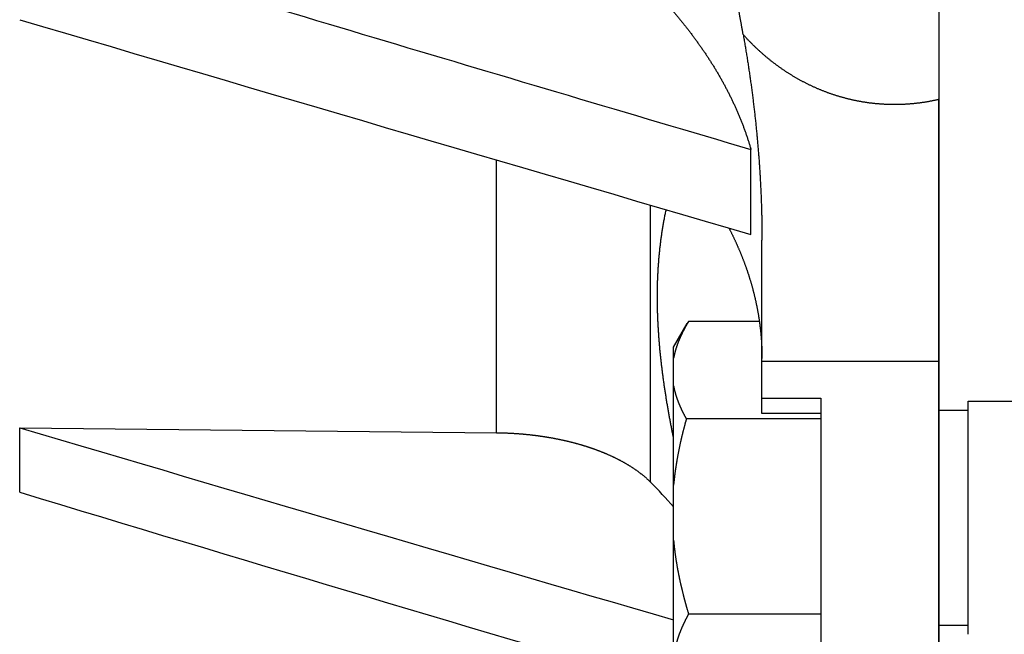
# Model space of a CAD drawing. Header units: millimetres. Extents: x -47 to 473, y 5 to 278.
# Tile 4 of 13: x 326 to 393, y 64 to 106. Entities that reach past the tile are written whole.
import ezdxf

# ---------------------------------------------------------------- set-up
doc = ezdxf.new("R2010")
doc.units = ezdxf.units.MM
doc.header["$MEASUREMENT"] = 0
for name, color, linetype in [('14', 7, 'Continuous'), ('4', 7, 'Continuous'), ('8', 7, 'Continuous')]:
    doc.layers.add(name, color=color, linetype=linetype)

msp = doc.modelspace()

# ---------------------------------------------------------------- linework, layer by layer
at = {"color": 7, "linetype": 'Continuous', "lineweight": 30}
for p, q in [((375.785, 91.223), (375.785, 96.994)), ((376.533, 79.054), (376.533, 90.828)), ((370.533, 83.559), (371.467, 85.176)), ((371.551, 85.319), (371.467, 85.176)), ((376.355, 85.319), (371.551, 85.319)), ((370.533, 60.399), (370.533, 83.558)), ((376.533, 80.094), (380.533, 80.094)), ((380.533, 80.094), (380.533, 53.523)), ((390.533, 79.89), (394.447, 79.89)), ((390.533, 64.068), (390.533, 79.89)), ((380.533, 79.054), (376.533, 79.054)), ((388.533, 79.279), (390.533, 79.279)), ((380.533, 78.69), (371.402, 78.69)), ((326.171, 73.711), (326.171, 78.09)), ((326.171, 78.09), (358.516, 77.757)), ((380.533, 65.438), (371.551, 65.438)), ((388.533, 64.679), (390.533, 64.679))]:
    msp.add_line(p, q, dxfattribs=at)
at = {"color": 254, "linetype": 'Continuous', "lineweight": 30}
for p, q in [((358.516, 77.757), (358.516, 96.279)), ((368.981, 74.395), (368.981, 93.213)), ((388.533, 82.59), (376.533, 82.59))]:
    msp.add_line(p, q, dxfattribs=at)
at = {"color": 7, "linetype": 'Continuous', "lineweight": 30}
for centre, radius, start, end in [((2652.14, 7806.821), 8038.858, 253.1815148, 253.5505724), ((4839.393, 15371.795), 15919.161, 253.5302687, 253.7163874), ((4622.338, 14607.043), 15150.825, 253.5272148, 253.7020792), ((344.169, 49.76), 34.964, 41.05634, 44.79431), ((2537.779, 7387.508), 7640.866, 253.1752926, 253.5225029)]:
    msp.add_arc(centre, radius, start, end, dxfattribs=at)
for points, knots in [([(368.981, 108.042), (368.994, 108.028), (369.069, 107.951), (369.142, 107.875), (369.225, 107.789), (369.305, 107.705), (369.386, 107.619), (369.466, 107.534), (369.546, 107.449), (369.625, 107.363), (369.704, 107.277), (369.783, 107.191), (369.862, 107.104), (369.941, 107.017), (370.019, 106.93), (370.097, 106.843), (370.174, 106.755), (370.252, 106.667), (370.329, 106.579), (370.405, 106.491), (370.482, 106.402), (370.558, 106.313), (370.633, 106.224), (370.709, 106.135), (370.784, 106.045), (370.859, 105.955), (370.933, 105.865), (371.007, 105.774), (371.081, 105.683), (371.155, 105.592), (371.228, 105.501), (371.301, 105.409), (371.373, 105.318), (371.445, 105.225), (371.517, 105.133), (371.588, 105.04), (371.66, 104.947), (371.73, 104.854), (371.801, 104.761), (371.871, 104.667), (371.94, 104.573), (372.01, 104.478), (372.078, 104.384), (372.147, 104.289), (372.215, 104.194), (372.283, 104.098), (372.35, 104.003), (372.417, 103.907), (372.484, 103.811), (372.55, 103.714), (372.616, 103.617), (372.681, 103.52), (372.746, 103.423), (372.811, 103.325), (372.875, 103.227), (372.938, 103.129), (373.002, 103.031), (373.065, 102.932), (373.127, 102.833), (373.189, 102.734), (373.251, 102.635), (373.312, 102.535), (373.372, 102.435), (373.433, 102.334), (373.492, 102.234), (373.552, 102.133), (373.611, 102.032), (373.669, 101.93), (373.727, 101.829), (373.785, 101.727), (373.842, 101.625), (373.898, 101.522), (373.954, 101.419), (374.01, 101.316), (374.065, 101.213), (374.119, 101.11), (374.173, 101.006), (374.227, 100.902), (374.28, 100.798), (374.333, 100.693), (374.385, 100.588), (374.436, 100.483), (374.487, 100.378), (374.538, 100.272), (374.587, 100.166), (374.637, 100.06), (374.686, 99.954), (374.734, 99.847), (374.782, 99.74), (374.829, 99.633), (374.876, 99.526), (374.922, 99.418), (374.967, 99.31), (375.012, 99.202), (375.057, 99.094), (375.1, 98.985), (375.144, 98.876), (375.186, 98.767), (375.228, 98.658), (375.27, 98.548), (375.31, 98.439), (375.351, 98.329), (375.39, 98.219), (375.429, 98.108), (375.468, 97.998), (375.506, 97.887), (375.543, 97.776), (375.579, 97.665), (375.615, 97.553), (375.65, 97.442), (375.685, 97.331), (375.72, 97.216), (375.75, 97.115), (375.78, 97.012), (375.785, 96.994)], [0, 0, 0, 0, 0.116962, 0.233922, 0.350883, 0.467848, 0.584822, 0.701804, 0.818791, 0.93578, 1.05277, 1.169767, 1.286768, 1.403769, 1.52077, 1.637776, 1.754785, 1.871794, 1.988802, 2.105813, 2.222827, 2.339842, 2.456853, 2.573867, 2.690885, 2.807902, 2.924917, 3.041934, 3.158954, 3.275975, 3.392994, 3.510014, 3.627038, 3.744064, 3.861087, 3.978108, 4.095135, 4.212162, 4.329185, 4.446204, 4.563227, 4.68025, 4.79727, 4.914284, 5.031301, 5.148319, 5.265333, 5.382341, 5.499351, 5.616363, 5.733372, 5.850376, 5.967381, 6.084389, 6.201396, 6.318399, 6.435403, 6.552412, 6.669422, 6.78643, 6.903439, 7.020456, 7.137475, 7.254492, 7.371508, 7.488531, 7.605556, 7.722579, 7.839598, 7.956623, 8.073651, 8.190677, 8.307697, 8.424723, 8.541753, 8.658782, 8.775805, 8.892834, 9.009868, 9.126902, 9.243933, 9.360969, 9.478012, 9.595059, 9.712104, 9.829156, 9.946219, 10.063287, 10.180355, 10.297427, 10.414513, 10.531604, 10.64869, 10.765772, 10.882864, 10.999959, 11.117045, 11.234121, 11.351203, 11.468284, 11.585356, 11.702412, 11.81947, 11.936526, 12.053571, 12.170598, 12.287622, 12.404643, 12.521652, 12.638642, 12.755616, 12.872584, 12.989552, 13.106524, 13.106524, 13.106524, 13.106524]), ([(370.532, 77.396), (370.527, 77.423), (370.503, 77.542), (370.478, 77.668), (370.45, 77.808), (370.424, 77.944), (370.397, 78.081), (370.371, 78.218), (370.345, 78.355), (370.32, 78.492), (370.294, 78.629), (370.269, 78.766), (370.244, 78.904), (370.219, 79.041), (370.195, 79.178), (370.171, 79.316), (370.147, 79.453), (370.124, 79.591), (370.101, 79.728), (370.078, 79.866), (370.055, 80.004), (370.033, 80.141), (370.011, 80.279), (369.99, 80.417), (369.969, 80.555), (369.948, 80.693), (369.927, 80.831), (369.907, 80.969), (369.887, 81.107), (369.868, 81.245), (369.849, 81.383), (369.83, 81.522), (369.811, 81.66), (369.793, 81.798), (369.776, 81.937), (369.759, 82.075), (369.742, 82.214), (369.725, 82.352), (369.709, 82.491), (369.693, 82.629), (369.678, 82.768), (369.663, 82.907), (369.649, 83.046), (369.635, 83.185), (369.621, 83.323), (369.608, 83.462), (369.596, 83.601), (369.583, 83.74), (369.572, 83.879), (369.56, 84.018), (369.549, 84.157), (369.539, 84.297), (369.529, 84.436), (369.52, 84.575), (369.511, 84.714), (369.502, 84.854), (369.494, 84.993), (369.487, 85.132), (369.48, 85.271), (369.473, 85.411), (369.468, 85.55), (369.462, 85.69), (369.457, 85.829), (369.453, 85.969), (369.449, 86.108), (369.446, 86.248), (369.443, 86.387), (369.441, 86.527), (369.44, 86.666), (369.439, 86.806), (369.438, 86.945), (369.438, 87.085), (369.439, 87.224), (369.44, 87.364), (369.442, 87.504), (369.445, 87.643), (369.448, 87.783), (369.452, 87.922), (369.456, 88.062), (369.461, 88.201), (369.467, 88.341), (369.473, 88.48), (369.48, 88.619), (369.487, 88.759), (369.495, 88.898), (369.504, 89.037), (369.514, 89.177), (369.524, 89.316), (369.535, 89.455), (369.546, 89.594), (369.558, 89.733), (369.571, 89.872), (369.585, 90.011), (369.599, 90.15), (369.614, 90.289), (369.629, 90.428), (369.646, 90.566), (369.663, 90.705), (369.68, 90.843), (369.699, 90.982), (369.718, 91.12), (369.738, 91.258), (369.759, 91.396), (369.78, 91.534), (369.802, 91.672), (369.825, 91.81), (369.849, 91.947), (369.873, 92.085), (369.898, 92.222), (369.924, 92.359), (369.95, 92.495), (369.978, 92.635), (370.004, 92.76), (370.029, 92.88), (370.035, 92.906)], [0, 0, 0, 0, 0.139487, 0.278974, 0.418461, 0.55795, 0.697444, 0.836942, 0.976443, 1.115944, 1.255445, 1.39495, 1.534456, 1.673962, 1.813467, 1.952975, 2.092483, 2.231992, 2.371499, 2.511008, 2.650518, 2.790028, 2.929537, 3.069048, 3.20856, 3.348073, 3.487586, 3.627101, 3.766619, 3.906139, 4.045659, 4.185184, 4.324713, 4.464245, 4.603777, 4.743311, 4.88285, 5.022392, 5.161931, 5.301469, 5.44101, 5.580552, 5.720091, 5.859626, 5.999163, 6.138701, 6.278236, 6.417766, 6.557297, 6.696829, 6.836358, 6.975883, 7.115409, 7.254936, 7.394463, 7.533987, 7.673512, 7.81304, 7.95257, 8.092099, 8.231631, 8.371171, 8.510714, 8.650256, 8.7898, 8.929353, 9.068909, 9.208463, 9.348014, 9.487572, 9.627132, 9.76669, 9.906242, 10.045799, 10.185359, 10.324917, 10.464469, 10.604026, 10.743586, 10.883146, 11.022701, 11.162261, 11.301826, 11.441394, 11.580959, 11.720531, 11.860112, 11.999698, 12.139286, 12.27888, 12.418491, 12.558107, 12.69772, 12.837331, 12.976955, 13.116583, 13.256203, 13.395812, 13.535428, 13.675045, 13.814652, 13.954241, 14.093834, 14.233424, 14.373002, 14.512561, 14.652117, 14.791671, 14.931212, 15.070732, 15.210236, 15.349735, 15.489233, 15.628736, 15.628736, 15.628736, 15.628736]), ([(374.289, 91.66), (374.293, 91.652), (374.33, 91.58), (374.363, 91.516), (374.401, 91.44), (374.437, 91.367), (374.474, 91.293), (374.51, 91.219), (374.546, 91.145), (374.582, 91.07), (374.617, 90.996), (374.652, 90.922), (374.687, 90.847), (374.722, 90.772), (374.756, 90.697), (374.79, 90.622), (374.824, 90.547), (374.857, 90.472), (374.89, 90.396), (374.923, 90.321), (374.956, 90.245), (374.988, 90.169), (375.02, 90.094), (375.052, 90.018), (375.083, 89.941), (375.114, 89.865), (375.145, 89.789), (375.176, 89.712), (375.206, 89.636), (375.236, 89.559), (375.265, 89.482), (375.295, 89.405), (375.324, 89.328), (375.352, 89.251), (375.381, 89.173), (375.409, 89.096), (375.436, 89.018), (375.464, 88.941), (375.491, 88.863), (375.518, 88.785), (375.544, 88.707), (375.57, 88.629), (375.596, 88.551), (375.622, 88.472), (375.647, 88.394), (375.672, 88.315), (375.696, 88.237), (375.72, 88.158), (375.744, 88.079), (375.768, 88), (375.791, 87.921), (375.814, 87.842), (375.836, 87.763), (375.859, 87.683), (375.881, 87.604), (375.902, 87.525), (375.923, 87.445), (375.944, 87.365), (375.965, 87.285), (375.985, 87.206), (376.005, 87.126), (376.024, 87.046), (376.043, 86.966), (376.062, 86.885), (376.08, 86.805), (376.098, 86.725), (376.116, 86.644), (376.133, 86.564), (376.15, 86.483), (376.167, 86.402), (376.183, 86.322), (376.199, 86.241), (376.215, 86.16), (376.23, 86.079), (376.245, 85.998), (376.259, 85.917), (376.273, 85.836), (376.287, 85.755), (376.3, 85.673), (376.313, 85.592), (376.326, 85.51), (376.338, 85.429), (376.35, 85.348), (376.362, 85.266), (376.373, 85.184), (376.384, 85.103), (376.394, 85.021), (376.404, 84.939), (376.414, 84.857), (376.423, 84.775), (376.432, 84.694), (376.441, 84.612), (376.449, 84.53), (376.457, 84.448), (376.464, 84.366), (376.471, 84.283), (376.478, 84.201), (376.484, 84.119), (376.49, 84.037), (376.496, 83.955), (376.501, 83.873), (376.506, 83.79), (376.51, 83.708), (376.514, 83.626), (376.518, 83.543), (376.521, 83.461), (376.524, 83.379), (376.526, 83.297), (376.528, 83.214), (376.53, 83.132), (376.531, 83.05), (376.532, 82.965), (376.533, 82.893), (376.533, 82.812), (376.533, 82.803)], [0, 0, 0, 0, 0.082332, 0.164663, 0.246995, 0.329329, 0.411671, 0.49402, 0.576372, 0.658726, 0.741081, 0.823442, 0.905807, 0.988172, 1.070536, 1.152905, 1.235277, 1.317649, 1.400019, 1.482392, 1.564768, 1.647144, 1.729518, 1.811893, 1.894271, 1.976649, 2.059024, 2.1414, 2.223778, 2.306156, 2.388532, 2.470907, 2.553285, 2.635663, 2.718039, 2.800412, 2.882788, 2.965164, 3.047538, 3.129908, 3.212281, 3.294654, 3.377024, 3.459391, 3.54176, 3.62413, 3.706497, 3.788861, 3.871226, 3.953592, 4.035957, 4.118319, 4.200681, 4.283046, 4.36541, 4.447771, 4.530133, 4.612498, 4.694863, 4.777226, 4.859589, 4.941957, 5.024325, 5.106691, 5.189056, 5.271426, 5.353796, 5.436165, 5.518532, 5.600903, 5.683275, 5.765647, 5.848015, 5.930387, 6.012762, 6.095137, 6.177508, 6.259883, 6.342261, 6.424639, 6.507015, 6.589394, 6.671777, 6.754161, 6.836543, 6.918928, 7.001319, 7.083711, 7.166102, 7.248493, 7.330889, 7.413287, 7.495683, 7.578075, 7.660472, 7.742869, 7.825263, 7.907651, 7.990043, 8.072434, 8.154821, 8.2372, 8.31958, 8.40196, 8.484334, 8.566699, 8.649063, 8.731425, 8.813781, 8.896127, 8.978465, 9.060798, 9.143131, 9.225467, 9.225467, 9.225467, 9.225467]), ([(371.467, 85.176), (371.466, 85.174), (371.449, 85.144), (371.435, 85.121), (371.419, 85.092), (371.404, 85.065), (371.388, 85.037), (371.372, 85.009), (371.357, 84.981), (371.342, 84.953), (371.326, 84.925), (371.311, 84.897), (371.296, 84.869), (371.281, 84.841), (371.266, 84.813), (371.251, 84.785), (371.237, 84.756), (371.222, 84.728), (371.207, 84.7), (371.193, 84.671), (371.178, 84.643), (371.164, 84.614), (371.15, 84.586), (371.136, 84.557), (371.122, 84.528), (371.108, 84.5), (371.094, 84.471), (371.08, 84.442), (371.067, 84.413), (371.053, 84.384), (371.04, 84.355), (371.027, 84.326), (371.013, 84.296), (371, 84.267), (370.987, 84.238), (370.974, 84.209), (370.962, 84.179), (370.949, 84.15), (370.937, 84.12), (370.924, 84.091), (370.912, 84.061), (370.9, 84.031), (370.888, 84.002), (370.876, 83.972), (370.864, 83.942), (370.852, 83.912), (370.841, 83.882), (370.83, 83.853), (370.818, 83.823), (370.807, 83.792), (370.796, 83.762), (370.785, 83.732), (370.775, 83.702), (370.764, 83.672), (370.754, 83.642), (370.744, 83.611), (370.733, 83.581), (370.724, 83.55), (370.714, 83.52), (370.704, 83.49), (370.695, 83.459), (370.685, 83.428), (370.676, 83.398), (370.667, 83.367), (370.658, 83.336), (370.649, 83.306), (370.641, 83.275), (370.632, 83.244), (370.624, 83.213), (370.616, 83.182), (370.608, 83.151), (370.601, 83.12), (370.593, 83.089), (370.586, 83.058), (370.578, 83.027), (370.571, 82.996), (370.565, 82.965), (370.558, 82.934), (370.551, 82.903), (370.545, 82.87), (370.54, 82.844), (370.533, 82.81), (370.533, 82.809)], [0, 0, 0, 0, 0.031874, 0.063748, 0.095621, 0.127492, 0.15936, 0.191226, 0.223092, 0.254959, 0.286827, 0.318697, 0.350569, 0.382444, 0.414325, 0.446209, 0.478099, 0.509995, 0.541899, 0.573812, 0.605733, 0.637663, 0.669602, 0.701553, 0.733516, 0.765488, 0.797467, 0.829454, 0.86145, 0.893455, 0.925464, 0.957476, 0.989496, 1.021522, 1.05355, 1.08558, 1.117613, 1.149651, 1.18169, 1.213728, 1.245767, 1.277808, 1.309849, 1.341888, 1.373925, 1.405963, 1.437999, 1.470031, 1.50206, 1.534088, 1.566113, 1.598134, 1.630149, 1.662162, 1.694172, 1.726177, 1.758175, 1.790169, 1.82216, 1.854145, 1.886123, 1.918096, 1.950065, 1.982029, 2.013986, 2.045936, 2.077883, 2.109825, 2.14176, 2.173688, 2.205613, 2.237534, 2.269449, 2.301357, 2.333262, 2.365164, 2.397061, 2.428953, 2.460839, 2.492723, 2.524607, 2.556493, 2.556493, 2.556493, 2.556493]), ([(370.533, 80.944), (370.533, 80.943), (370.539, 80.91), (370.544, 80.885), (370.551, 80.854), (370.557, 80.825), (370.563, 80.795), (370.569, 80.766), (370.576, 80.736), (370.583, 80.707), (370.59, 80.677), (370.597, 80.648), (370.604, 80.618), (370.611, 80.589), (370.619, 80.56), (370.626, 80.53), (370.634, 80.501), (370.642, 80.472), (370.65, 80.443), (370.659, 80.414), (370.667, 80.384), (370.676, 80.355), (370.684, 80.326), (370.693, 80.297), (370.702, 80.268), (370.711, 80.24), (370.72, 80.211), (370.73, 80.182), (370.739, 80.153), (370.749, 80.124), (370.759, 80.096), (370.769, 80.067), (370.779, 80.038), (370.789, 80.01), (370.799, 79.981), (370.81, 79.953), (370.82, 79.924), (370.831, 79.896), (370.842, 79.868), (370.852, 79.839), (370.863, 79.811), (370.875, 79.783), (370.886, 79.755), (370.897, 79.727), (370.909, 79.698), (370.92, 79.67), (370.932, 79.642), (370.944, 79.614), (370.956, 79.586), (370.968, 79.559), (370.98, 79.531), (370.992, 79.503), (371.005, 79.475), (371.017, 79.448), (371.03, 79.42), (371.042, 79.392), (371.055, 79.365), (371.068, 79.337), (371.081, 79.31), (371.094, 79.282), (371.107, 79.255), (371.12, 79.228), (371.133, 79.2), (371.147, 79.173), (371.16, 79.146), (371.174, 79.119), (371.188, 79.092), (371.201, 79.064), (371.215, 79.037), (371.229, 79.01), (371.243, 78.984), (371.257, 78.957), (371.271, 78.93), (371.286, 78.903), (371.3, 78.876), (371.314, 78.85), (371.329, 78.823), (371.343, 78.796), (371.358, 78.77), (371.373, 78.742), (371.385, 78.72), (371.401, 78.692), (371.402, 78.69)], [0, 0, 0, 0, 0.030276, 0.060552, 0.090827, 0.121102, 0.151379, 0.18166, 0.211943, 0.242226, 0.272509, 0.302795, 0.333084, 0.363374, 0.393664, 0.423956, 0.454251, 0.484547, 0.514841, 0.545138, 0.575436, 0.605736, 0.636036, 0.666336, 0.696638, 0.726942, 0.757247, 0.787553, 0.817863, 0.848175, 0.878488, 0.908803, 0.939122, 0.969444, 0.999768, 1.030093, 1.060422, 1.090755, 1.121091, 1.151427, 1.181767, 1.212111, 1.242457, 1.272805, 1.303155, 1.333509, 1.363866, 1.394223, 1.424582, 1.454945, 1.485309, 1.515675, 1.54604, 1.576408, 1.606778, 1.637148, 1.667518, 1.697888, 1.72826, 1.758631, 1.789, 1.819369, 1.849738, 1.880106, 1.910471, 1.940833, 1.971195, 2.001554, 2.031909, 2.062259, 2.092608, 2.122952, 2.153292, 2.183624, 2.213953, 2.244277, 2.274593, 2.304902, 2.335199, 2.365488, 2.395775, 2.426064, 2.426064, 2.426064, 2.426064]), ([(371.402, 78.69), (371.401, 78.686), (371.385, 78.629), (371.372, 78.582), (371.356, 78.524), (371.341, 78.469), (371.325, 78.414), (371.31, 78.358), (371.296, 78.303), (371.281, 78.247), (371.266, 78.192), (371.251, 78.136), (371.237, 78.081), (371.223, 78.025), (371.208, 77.97), (371.194, 77.914), (371.18, 77.858), (371.166, 77.803), (371.152, 77.747), (371.138, 77.691), (371.125, 77.635), (371.111, 77.58), (371.098, 77.524), (371.084, 77.468), (371.071, 77.412), (371.058, 77.356), (371.045, 77.3), (371.032, 77.244), (371.02, 77.188), (371.007, 77.132), (370.994, 77.076), (370.982, 77.02), (370.97, 76.964), (370.958, 76.908), (370.946, 76.852), (370.934, 76.796), (370.922, 76.739), (370.91, 76.683), (370.899, 76.627), (370.887, 76.57), (370.876, 76.514), (370.865, 76.458), (370.854, 76.401), (370.843, 76.345), (370.832, 76.289), (370.822, 76.232), (370.811, 76.176), (370.801, 76.119), (370.791, 76.063), (370.781, 76.006), (370.771, 75.95), (370.761, 75.893), (370.751, 75.836), (370.742, 75.78), (370.732, 75.723), (370.723, 75.666), (370.714, 75.61), (370.705, 75.553), (370.696, 75.496), (370.687, 75.439), (370.679, 75.383), (370.67, 75.326), (370.662, 75.269), (370.654, 75.212), (370.646, 75.155), (370.638, 75.098), (370.63, 75.041), (370.623, 74.984), (370.615, 74.927), (370.608, 74.871), (370.601, 74.814), (370.594, 74.757), (370.587, 74.7), (370.581, 74.642), (370.574, 74.585), (370.568, 74.528), (370.562, 74.471), (370.556, 74.414), (370.55, 74.358), (370.544, 74.298), (370.539, 74.25), (370.534, 74.19), (370.533, 74.186)], [0, 0, 0, 0, 0.05741, 0.114819, 0.172229, 0.229639, 0.287052, 0.344466, 0.401881, 0.459296, 0.516712, 0.57413, 0.631548, 0.688966, 0.746385, 0.803805, 0.861225, 0.918646, 0.976067, 1.033489, 1.090911, 1.148334, 1.205757, 1.26318, 1.320604, 1.378028, 1.435453, 1.492878, 1.550303, 1.60773, 1.665157, 1.722584, 1.780012, 1.83744, 1.89487, 1.9523, 2.009731, 2.067163, 2.124596, 2.18203, 2.239465, 2.296902, 2.35434, 2.411779, 2.469218, 2.526659, 2.584102, 2.641544, 2.698986, 2.756429, 2.813873, 2.871316, 2.928758, 2.986201, 3.043644, 3.101086, 3.158527, 3.215967, 3.273408, 3.330847, 3.388285, 3.445721, 3.503158, 3.560593, 3.618026, 3.675458, 3.732889, 3.790319, 3.847747, 3.905173, 3.962598, 4.020022, 4.077444, 4.134864, 4.192283, 4.2497, 4.307116, 4.364529, 4.42194, 4.47935, 4.53676, 4.59417, 4.59417, 4.59417, 4.59417]), ([(358.516, 77.757), (358.523, 77.757), (358.594, 77.756), (358.655, 77.756), (358.727, 77.754), (358.797, 77.753), (358.867, 77.751), (358.937, 77.749), (359.008, 77.747), (359.078, 77.745), (359.148, 77.742), (359.218, 77.74), (359.288, 77.737), (359.359, 77.734), (359.429, 77.73), (359.499, 77.727), (359.569, 77.723), (359.639, 77.719), (359.709, 77.715), (359.78, 77.71), (359.85, 77.706), (359.92, 77.701), (359.99, 77.696), (360.06, 77.69), (360.13, 77.685), (360.2, 77.679), (360.27, 77.673), (360.34, 77.667), (360.41, 77.661), (360.48, 77.654), (360.55, 77.647), (360.62, 77.64), (360.69, 77.633), (360.76, 77.626), (360.829, 77.618), (360.899, 77.61), (360.969, 77.602), (361.039, 77.593), (361.109, 77.585), (361.178, 77.576), (361.248, 77.567), (361.318, 77.558), (361.387, 77.548), (361.457, 77.539), (361.526, 77.529), (361.596, 77.519), (361.665, 77.508), (361.735, 77.498), (361.804, 77.487), (361.873, 77.476), (361.943, 77.464), (362.012, 77.453), (362.081, 77.441), (362.15, 77.429), (362.22, 77.417), (362.289, 77.405), (362.358, 77.392), (362.427, 77.379), (362.496, 77.366), (362.565, 77.353), (362.633, 77.339), (362.702, 77.325), (362.771, 77.311), (362.84, 77.297), (362.908, 77.282), (362.977, 77.267), (363.046, 77.252), (363.114, 77.237), (363.183, 77.221), (363.251, 77.205), (363.319, 77.189), (363.388, 77.173), (363.456, 77.156), (363.524, 77.14), (363.592, 77.122), (363.66, 77.105), (363.728, 77.087), (363.796, 77.07), (363.864, 77.051), (363.932, 77.033), (363.999, 77.014), (364.067, 76.995), (364.134, 76.976), (364.202, 76.957), (364.269, 76.937), (364.337, 76.917), (364.404, 76.897), (364.471, 76.876), (364.538, 76.855), (364.605, 76.834), (364.672, 76.813), (364.739, 76.791), (364.805, 76.769), (364.872, 76.747), (364.938, 76.724), (365.005, 76.702), (365.071, 76.678), (365.137, 76.655), (365.203, 76.631), (365.269, 76.607), (365.335, 76.583), (365.401, 76.558), (365.467, 76.533), (365.532, 76.508), (365.597, 76.482), (365.663, 76.456), (365.728, 76.43), (365.793, 76.404), (365.858, 76.377), (365.922, 76.35), (365.987, 76.322), (366.051, 76.294), (366.116, 76.266), (366.18, 76.238), (366.244, 76.209), (366.308, 76.179), (366.372, 76.15), (366.435, 76.12), (366.498, 76.09), (366.562, 76.059), (366.625, 76.028), (366.688, 75.997), (366.75, 75.965), (366.813, 75.933), (366.875, 75.9), (366.937, 75.868), (366.999, 75.834), (367.06, 75.801), (367.122, 75.767), (367.183, 75.732), (367.244, 75.698), (367.305, 75.662), (367.365, 75.627), (367.426, 75.591), (367.486, 75.554), (367.546, 75.517), (367.605, 75.48), (367.664, 75.442), (367.723, 75.404), (367.782, 75.366), (367.84, 75.327), (367.898, 75.287), (367.956, 75.247), (368.014, 75.207), (368.071, 75.166), (368.128, 75.124), (368.184, 75.083), (368.24, 75.04), (368.296, 74.998), (368.351, 74.954), (368.406, 74.91), (368.461, 74.866), (368.515, 74.821), (368.569, 74.776), (368.622, 74.73), (368.675, 74.684), (368.727, 74.637), (368.779, 74.589), (368.83, 74.542), (368.882, 74.492), (368.926, 74.45), (368.976, 74.399), (368.981, 74.395)], [0, 0, 0, 0, 0.070203, 0.140404, 0.210607, 0.280815, 0.351032, 0.421256, 0.491485, 0.561718, 0.631953, 0.702195, 0.772442, 0.84269, 0.91294, 0.983195, 1.053454, 1.123714, 1.193974, 1.264238, 1.334505, 1.404772, 1.475039, 1.545308, 1.615579, 1.68585, 1.756119, 1.82639, 1.896662, 1.966933, 2.037201, 2.10747, 2.177739, 2.248006, 2.318271, 2.388534, 2.458798, 2.529059, 2.599317, 2.669572, 2.739827, 2.81008, 2.880328, 2.950573, 3.020817, 3.091058, 3.161295, 3.231527, 3.301758, 3.371986, 3.44221, 3.51243, 3.582648, 3.652864, 3.723077, 3.793286, 3.863494, 3.933701, 4.003905, 4.074107, 4.144308, 4.214509, 4.284709, 4.354907, 4.425106, 4.495305, 4.565505, 4.635704, 4.705906, 4.77611, 4.846314, 4.916518, 4.986725, 5.056935, 5.127146, 5.197354, 5.267564, 5.337777, 5.40799, 5.4782, 5.548412, 5.618625, 5.688839, 5.75905, 5.829261, 5.899475, 5.96969, 6.039902, 6.110114, 6.18033, 6.250547, 6.320761, 6.390976, 6.461194, 6.531413, 6.60163, 6.671844, 6.742061, 6.812279, 6.882495, 6.952708, 7.022923, 7.09314, 7.163355, 7.233567, 7.303782, 7.373999, 7.444215, 7.51443, 7.58465, 7.654874, 7.725098, 7.795319, 7.865544, 7.935775, 8.006005, 8.076229, 8.146454, 8.216683, 8.286911, 8.357132, 8.427353, 8.497578, 8.567802, 8.638021, 8.70824, 8.778463, 8.848688, 8.91891, 8.989132, 9.059363, 9.129596, 9.199824, 9.270049, 9.340282, 9.410517, 9.480748, 9.550972, 9.621205, 9.691442, 9.761678, 9.83191, 9.902153, 9.972405, 10.042659, 10.112913, 10.183191, 10.253482, 10.323771, 10.394046, 10.464336, 10.534636, 10.604926, 10.67519, 10.745454, 10.815722, 10.885977, 10.956203, 11.026411, 11.096617, 11.166826, 11.237041, 11.237041, 11.237041, 11.237041]), ([(370.533, 70.458), (370.534, 70.452), (370.54, 70.387), (370.545, 70.332), (370.552, 70.266), (370.558, 70.203), (370.565, 70.139), (370.572, 70.075), (370.579, 70.011), (370.587, 69.948), (370.594, 69.884), (370.602, 69.82), (370.61, 69.757), (370.618, 69.693), (370.627, 69.629), (370.635, 69.566), (370.644, 69.502), (370.653, 69.439), (370.662, 69.375), (370.671, 69.312), (370.681, 69.248), (370.69, 69.185), (370.7, 69.122), (370.71, 69.058), (370.72, 68.995), (370.73, 68.932), (370.741, 68.868), (370.751, 68.805), (370.762, 68.742), (370.773, 68.679), (370.784, 68.616), (370.796, 68.552), (370.807, 68.489), (370.819, 68.426), (370.831, 68.363), (370.843, 68.3), (370.855, 68.237), (370.867, 68.174), (370.88, 68.111), (370.892, 68.048), (370.905, 67.986), (370.918, 67.923), (370.931, 67.86), (370.944, 67.797), (370.958, 67.735), (370.971, 67.672), (370.985, 67.609), (370.999, 67.547), (371.013, 67.484), (371.027, 67.422), (371.041, 67.359), (371.056, 67.297), (371.071, 67.234), (371.085, 67.172), (371.1, 67.109), (371.115, 67.047), (371.13, 66.985), (371.146, 66.922), (371.161, 66.86), (371.177, 66.798), (371.192, 66.736), (371.208, 66.674), (371.224, 66.612), (371.24, 66.55), (371.256, 66.488), (371.273, 66.426), (371.289, 66.364), (371.306, 66.302), (371.323, 66.24), (371.34, 66.178), (371.356, 66.116), (371.374, 66.054), (371.391, 65.993), (371.408, 65.931), (371.426, 65.869), (371.443, 65.808), (371.461, 65.746), (371.479, 65.684), (371.496, 65.623), (371.515, 65.559), (371.531, 65.507), (371.549, 65.444), (371.551, 65.438)], [0, 0, 0, 0, 0.0641, 0.128198, 0.192297, 0.256398, 0.320501, 0.384608, 0.448717, 0.512828, 0.57694, 0.641055, 0.705173, 0.769293, 0.833413, 0.897537, 0.961663, 1.025791, 1.08992, 1.154051, 1.218185, 1.28232, 1.346456, 1.410593, 1.474732, 1.538874, 1.603015, 1.667156, 1.7313, 1.795444, 1.859589, 1.923732, 1.987877, 2.052022, 2.116167, 2.18031, 2.244453, 2.308596, 2.372738, 2.436877, 2.501014, 2.565151, 2.629286, 2.693419, 2.757549, 2.821679, 2.885806, 2.949933, 3.014057, 3.078181, 3.142304, 3.206425, 3.270546, 3.334666, 3.398785, 3.462904, 3.527021, 3.591138, 3.655255, 3.719371, 3.783486, 3.847601, 3.911715, 3.97583, 4.039943, 4.104055, 4.168168, 4.23228, 4.296391, 4.3605, 4.42461, 4.488719, 4.552827, 4.616934, 4.68104, 4.745145, 4.809249, 4.873351, 4.937451, 5.00155, 5.065648, 5.129747, 5.129747, 5.129747, 5.129747]), ([(371.551, 65.438), (371.55, 65.437), (371.533, 65.407), (371.521, 65.383), (371.504, 65.354), (371.489, 65.326), (371.474, 65.298), (371.459, 65.27), (371.444, 65.242), (371.428, 65.213), (371.413, 65.185), (371.399, 65.157), (371.384, 65.128), (371.369, 65.1), (371.354, 65.071), (371.34, 65.043), (371.325, 65.014), (371.311, 64.986), (371.297, 64.957), (371.283, 64.928), (371.268, 64.899), (371.254, 64.871), (371.24, 64.842), (371.227, 64.813), (371.213, 64.784), (371.199, 64.755), (371.186, 64.726), (371.172, 64.697), (371.159, 64.668), (371.146, 64.639), (371.133, 64.609), (371.12, 64.58), (371.107, 64.551), (371.094, 64.521), (371.081, 64.492), (371.069, 64.462), (371.056, 64.433), (371.044, 64.403), (371.031, 64.374), (371.019, 64.344), (371.007, 64.314), (370.995, 64.285), (370.984, 64.255), (370.972, 64.225), (370.96, 64.195), (370.949, 64.165), (370.938, 64.135), (370.926, 64.105), (370.915, 64.075), (370.904, 64.045), (370.894, 64.015), (370.883, 63.985), (370.872, 63.954), (370.862, 63.924), (370.852, 63.894), (370.842, 63.863), (370.832, 63.833), (370.822, 63.802), (370.812, 63.772), (370.803, 63.741), (370.793, 63.711), (370.784, 63.68), (370.775, 63.649), (370.766, 63.618), (370.757, 63.588), (370.748, 63.557), (370.74, 63.526), (370.731, 63.495), (370.723, 63.464), (370.715, 63.433), (370.707, 63.402), (370.699, 63.371), (370.692, 63.34), (370.684, 63.309), (370.677, 63.277), (370.67, 63.246), (370.663, 63.215), (370.656, 63.183), (370.65, 63.152), (370.643, 63.121), (370.637, 63.089), (370.631, 63.058), (370.625, 63.026), (370.619, 62.995), (370.614, 62.963), (370.608, 62.932), (370.603, 62.9), (370.598, 62.868), (370.593, 62.837), (370.589, 62.805), (370.584, 62.773), (370.58, 62.741), (370.576, 62.709), (370.572, 62.678), (370.568, 62.646), (370.565, 62.614), (370.561, 62.582), (370.558, 62.55), (370.555, 62.518), (370.552, 62.486), (370.55, 62.454), (370.547, 62.422), (370.545, 62.39), (370.543, 62.358), (370.541, 62.326), (370.539, 62.294), (370.538, 62.262), (370.537, 62.23), (370.536, 62.198), (370.535, 62.166), (370.534, 62.134), (370.533, 62.101), (370.533, 62.074), (370.533, 62.039), (370.533, 62.038)], [0, 0, 0, 0, 0.032027, 0.064054, 0.096081, 0.128108, 0.160138, 0.192169, 0.224202, 0.256234, 0.288267, 0.320302, 0.352336, 0.384371, 0.416406, 0.448442, 0.480478, 0.512515, 0.544551, 0.576587, 0.608625, 0.640662, 0.672699, 0.704736, 0.736775, 0.768813, 0.800852, 0.832891, 0.864931, 0.896972, 0.929013, 0.961054, 0.993098, 1.025142, 1.057186, 1.089229, 1.121274, 1.153319, 1.185363, 1.217406, 1.24945, 1.281494, 1.313538, 1.345579, 1.377622, 1.409664, 1.441706, 1.473746, 1.505786, 1.537827, 1.569868, 1.601907, 1.633947, 1.665987, 1.698028, 1.730068, 1.762109, 1.794152, 1.826196, 1.858239, 1.890284, 1.922331, 1.95438, 1.986427, 2.018475, 2.050525, 2.082575, 2.114625, 2.146673, 2.178724, 2.210775, 2.242826, 2.274874, 2.306925, 2.338976, 2.371027, 2.403077, 2.435128, 2.46718, 2.499233, 2.531285, 2.563338, 2.595394, 2.627451, 2.659508, 2.691567, 2.72363, 2.755695, 2.78776, 2.819825, 2.851895, 2.883967, 2.916037, 2.948106, 2.980178, 3.012251, 3.044322, 3.076389, 3.108458, 3.140527, 3.172593, 3.204654, 3.236716, 3.268777, 3.300835, 3.332887, 3.364938, 3.396988, 3.429034, 3.461073, 3.493107, 3.525138, 3.557169, 3.589202, 3.589202, 3.589202, 3.589202])]:
    msp.add_open_spline(points, degree=3, knots=knots, dxfattribs=at)
at = {"layer": '14', "color": 7, "linetype": 'Continuous', "lineweight": 30}
msp.add_line((388.533, 125.666), (388.533, 82.59), dxfattribs=at)
for points, knots in [([(375.259, 104.79), (375.257, 104.799), (375.243, 104.876), (375.231, 104.945), (375.217, 105.026), (375.203, 105.103), (375.189, 105.182), (375.175, 105.26), (375.161, 105.339), (375.147, 105.417), (375.133, 105.495), (375.119, 105.574), (375.105, 105.652), (375.091, 105.731), (375.077, 105.809), (375.062, 105.887), (375.048, 105.966), (375.034, 106.044), (375.019, 106.122), (375.005, 106.2), (374.99, 106.279), (374.976, 106.357), (374.961, 106.435), (374.947, 106.514), (374.932, 106.592), (374.918, 106.67), (374.903, 106.748), (374.888, 106.827), (374.873, 106.905), (374.859, 106.983), (374.844, 107.061), (374.829, 107.14), (374.814, 107.218), (374.799, 107.296), (374.784, 107.374), (374.769, 107.452), (374.754, 107.53), (374.739, 107.609), (374.723, 107.687), (374.708, 107.765), (374.693, 107.843), (374.677, 107.921), (374.662, 107.999), (374.646, 108.077), (374.631, 108.156), (374.615, 108.234), (374.6, 108.312), (374.584, 108.39), (374.568, 108.468), (374.552, 108.546), (374.537, 108.624), (374.521, 108.702), (374.505, 108.78), (374.489, 108.858), (374.473, 108.936), (374.456, 109.014), (374.44, 109.092), (374.424, 109.17), (374.408, 109.248), (374.391, 109.326), (374.375, 109.404), (374.358, 109.481), (374.342, 109.559), (374.325, 109.637), (374.308, 109.715), (374.292, 109.793), (374.275, 109.871), (374.258, 109.948), (374.241, 110.026), (374.224, 110.104), (374.207, 110.182), (374.19, 110.26), (374.173, 110.337), (374.155, 110.415), (374.138, 110.493), (374.121, 110.57), (374.103, 110.648), (374.086, 110.726), (374.068, 110.803), (374.05, 110.883), (374.034, 110.951), (374.017, 111.028), (374.015, 111.036)], [0, 0, 0, 0, 0.079615, 0.159229, 0.238844, 0.318458, 0.398072, 0.477686, 0.5573, 0.636915, 0.716529, 0.796143, 0.875758, 0.955372, 1.034987, 1.114603, 1.194219, 1.273835, 1.353452, 1.433069, 1.512687, 1.592306, 1.671925, 1.751545, 1.831165, 1.910787, 1.990408, 2.07003, 2.149653, 2.229276, 2.3089, 2.388523, 2.468147, 2.547772, 2.627396, 2.707021, 2.786646, 2.866271, 2.945896, 3.025521, 3.105146, 3.184771, 3.264396, 3.344021, 3.423646, 3.503271, 3.582896, 3.66252, 3.742145, 3.821769, 3.901393, 3.981016, 4.06064, 4.140263, 4.219886, 4.299508, 4.379131, 4.458753, 4.538374, 4.617996, 4.697617, 4.777237, 4.856857, 4.936477, 5.016097, 5.095716, 5.175335, 5.254954, 5.334572, 5.41419, 5.493807, 5.573425, 5.653042, 5.732658, 5.812275, 5.891891, 5.971507, 6.051123, 6.130738, 6.210353, 6.289968, 6.369584, 6.369584, 6.369584, 6.369584]), ([(375.259, 104.792), (375.266, 104.749), (375.29, 104.612), (375.318, 104.448), (375.349, 104.272), (375.378, 104.1), (375.407, 103.927), (375.435, 103.754), (375.464, 103.581), (375.492, 103.407), (375.519, 103.234), (375.547, 103.061), (375.573, 102.887), (375.6, 102.714), (375.626, 102.541), (375.652, 102.367), (375.678, 102.193), (375.703, 102.02), (375.728, 101.846), (375.753, 101.672), (375.777, 101.498), (375.801, 101.325), (375.824, 101.151), (375.847, 100.977), (375.87, 100.803), (375.892, 100.629), (375.914, 100.455), (375.936, 100.28), (375.957, 100.106), (375.978, 99.932), (375.999, 99.758), (376.019, 99.583), (376.039, 99.409), (376.059, 99.235), (376.078, 99.06), (376.096, 98.886), (376.115, 98.711), (376.133, 98.536), (376.15, 98.362), (376.168, 98.187), (376.185, 98.012), (376.201, 97.838), (376.217, 97.663), (376.233, 97.488), (376.248, 97.313), (376.263, 97.138), (376.278, 96.963), (376.292, 96.789), (376.306, 96.614), (376.319, 96.439), (376.332, 96.263), (376.345, 96.088), (376.357, 95.913), (376.369, 95.738), (376.38, 95.563), (376.391, 95.388), (376.402, 95.213), (376.412, 95.037), (376.422, 94.862), (376.431, 94.687), (376.44, 94.512), (376.449, 94.336), (376.457, 94.161), (376.464, 93.986), (376.472, 93.81), (376.479, 93.635), (376.485, 93.46), (376.491, 93.284), (376.497, 93.109), (376.502, 92.933), (376.507, 92.758), (376.512, 92.583), (376.516, 92.407), (376.519, 92.232), (376.523, 92.056), (376.525, 91.881), (376.528, 91.705), (376.53, 91.53), (376.531, 91.355), (376.532, 91.177), (376.533, 91.011), (376.533, 90.871), (376.533, 90.828)], [0, 0, 0, 0, 0.175443, 0.350884, 0.526326, 0.701772, 0.877222, 1.052678, 1.228137, 1.403598, 1.57906, 1.754527, 1.929997, 2.105469, 2.280941, 2.456416, 2.631895, 2.807375, 2.982855, 3.158337, 3.333823, 3.50931, 3.684797, 3.860285, 4.035777, 4.21127, 4.386763, 4.562257, 4.737753, 4.913252, 5.088751, 5.26425, 5.439751, 5.615256, 5.790761, 5.966265, 6.141773, 6.317283, 6.492795, 6.668307, 6.843822, 7.01934, 7.19486, 7.37038, 7.5459, 7.721425, 7.896952, 8.072477, 8.248, 8.423527, 8.599055, 8.77458, 8.950103, 9.125628, 9.301152, 9.476675, 9.652193, 9.827711, 10.003229, 10.178745, 10.354256, 10.529765, 10.705273, 10.880779, 11.05628, 11.231776, 11.407273, 11.582766, 11.758254, 11.933737, 12.109219, 12.284698, 12.460172, 12.63564, 12.811106, 12.986569, 13.162028, 13.337479, 13.512925, 13.688367, 13.863809, 14.039253, 14.039253, 14.039253, 14.039253])]:
    msp.add_open_spline(points, degree=3, knots=knots, dxfattribs=at)
at = {"layer": '14', "color": 254, "linetype": 'Continuous', "lineweight": 30}
msp.add_open_spline([(388.533, 100.383), (388.522, 100.381), (388.435, 100.36), (388.357, 100.343), (388.264, 100.323), (388.175, 100.304), (388.085, 100.286), (387.995, 100.269), (387.904, 100.252), (387.814, 100.235), (387.724, 100.22), (387.633, 100.205), (387.542, 100.19), (387.451, 100.176), (387.361, 100.163), (387.27, 100.151), (387.179, 100.139), (387.087, 100.128), (386.996, 100.117), (386.905, 100.107), (386.813, 100.098), (386.722, 100.089), (386.631, 100.081), (386.539, 100.074), (386.447, 100.067), (386.356, 100.061), (386.264, 100.055), (386.172, 100.05), (386.081, 100.046), (385.989, 100.043), (385.897, 100.04), (385.805, 100.038), (385.714, 100.036), (385.622, 100.035), (385.53, 100.035), (385.438, 100.035), (385.346, 100.036), (385.255, 100.038), (385.163, 100.04), (385.071, 100.043), (384.979, 100.047), (384.888, 100.051), (384.796, 100.056), (384.704, 100.061), (384.613, 100.067), (384.521, 100.074), (384.43, 100.081), (384.338, 100.09), (384.247, 100.098), (384.155, 100.108), (384.064, 100.118), (383.973, 100.128), (383.882, 100.139), (383.791, 100.151), (383.7, 100.164), (383.609, 100.177), (383.518, 100.191), (383.427, 100.205), (383.337, 100.22), (383.246, 100.236), (383.156, 100.252), (383.066, 100.269), (382.976, 100.287), (382.886, 100.305), (382.796, 100.324), (382.706, 100.343), (382.616, 100.363), (382.527, 100.384), (382.438, 100.405), (382.349, 100.427), (382.26, 100.45), (382.171, 100.473), (382.082, 100.497), (381.994, 100.521), (381.905, 100.546), (381.817, 100.572), (381.729, 100.598), (381.641, 100.625), (381.554, 100.652), (381.466, 100.681), (381.379, 100.709), (381.292, 100.738), (381.205, 100.768), (381.118, 100.799), (381.032, 100.83), (380.946, 100.861), (380.86, 100.894), (380.774, 100.926), (380.689, 100.96), (380.603, 100.994), (380.518, 101.028), (380.433, 101.063), (380.349, 101.099), (380.264, 101.135), (380.18, 101.172), (380.096, 101.209), (380.013, 101.247), (379.929, 101.286), (379.846, 101.325), (379.764, 101.365), (379.681, 101.405), (379.599, 101.445), (379.517, 101.487), (379.435, 101.529), (379.354, 101.571), (379.273, 101.614), (379.192, 101.657), (379.111, 101.701), (379.031, 101.746), (378.951, 101.791), (378.871, 101.836), (378.792, 101.882), (378.713, 101.929), (378.634, 101.976), (378.556, 102.024), (378.477, 102.072), (378.4, 102.121), (378.322, 102.17), (378.245, 102.219), (378.168, 102.27), (378.091, 102.32), (378.015, 102.372), (377.939, 102.423), (377.864, 102.475), (377.788, 102.528), (377.714, 102.581), (377.639, 102.635), (377.565, 102.689), (377.491, 102.744), (377.417, 102.799), (377.344, 102.855), (377.271, 102.911), (377.199, 102.967), (377.126, 103.024), (377.054, 103.082), (376.983, 103.14), (376.912, 103.198), (376.841, 103.257), (376.771, 103.316), (376.701, 103.376), (376.631, 103.436), (376.562, 103.497), (376.493, 103.558), (376.424, 103.619), (376.356, 103.681), (376.288, 103.743), (376.221, 103.806), (376.154, 103.869), (376.088, 103.932), (376.021, 103.996), (375.956, 104.06), (375.89, 104.125), (375.825, 104.19), (375.76, 104.255), (375.696, 104.321), (375.632, 104.387), (375.569, 104.454), (375.506, 104.521), (375.444, 104.587), (375.38, 104.657), (375.326, 104.717), (375.266, 104.783), (375.259, 104.792)], degree=3, knots=[0, 0, 0, 0, 0.091764, 0.183524, 0.275284, 0.367049, 0.458831, 0.550634, 0.642447, 0.734259, 0.826071, 0.917902, 1.00974, 1.101575, 1.193404, 1.285249, 1.377099, 1.468943, 1.560777, 1.652622, 1.74447, 1.836312, 1.92814, 2.019975, 2.111812, 2.203643, 2.295461, 2.387285, 2.479113, 2.570936, 2.662747, 2.754563, 2.846384, 2.938202, 3.030009, 3.12182, 3.213638, 3.305454, 3.39726, 3.489068, 3.580885, 3.672702, 3.76451, 3.856318, 3.948137, 4.039956, 4.131768, 4.223578, 4.315398, 4.40722, 4.499036, 4.590846, 4.682667, 4.774491, 4.866309, 4.958119, 5.04994, 5.141764, 5.233582, 5.325391, 5.41721, 5.509032, 5.600849, 5.692656, 5.784471, 5.87629, 5.968105, 6.059909, 6.151721, 6.243538, 6.335353, 6.427157, 6.518967, 6.610784, 6.7026, 6.794406, 6.886216, 6.978034, 7.069851, 7.161659, 7.253469, 7.345288, 7.437107, 7.528917, 7.620727, 7.712546, 7.804367, 7.896179, 7.987988, 8.079807, 8.171627, 8.263439, 8.355246, 8.447061, 8.538878, 8.630687, 8.722487, 8.814295, 8.906105, 8.997906, 9.089696, 9.181491, 9.273287, 9.365075, 9.456849, 9.548626, 9.640404, 9.732178, 9.823943, 9.915712, 10.007487, 10.099261, 10.191032, 10.28281, 10.374598, 10.466391, 10.558184, 10.649987, 10.741804, 10.83363, 10.92546, 11.017303, 11.109164, 11.201039, 11.292919, 11.384812, 11.476728, 11.568657, 11.660591, 11.752531, 11.844492, 11.936465, 12.02844, 12.120416, 12.21241, 12.304413, 12.396415, 12.488414, 12.580425, 12.672443, 12.764457, 12.856462, 12.948475, 13.04049, 13.132498, 13.224492, 13.316487, 13.408482, 13.500465, 13.592428, 13.684387, 13.776341, 13.868279, 13.960191, 14.052092, 14.143983, 14.235854, 14.327694, 14.4195, 14.511285, 14.603063, 14.694848, 14.694848, 14.694848, 14.694848], dxfattribs=at)
at = {"layer": '4', "color": 7, "linetype": 'Continuous', "lineweight": 30}
msp.add_line((388.533, 82.59), (388.533, 53.479), dxfattribs=at)
at = {"layer": '8', "color": 40, "linetype": 'Continuous', "lineweight": 30}
msp.add_line((388.533, 53.479), (388.533, 100.383), dxfattribs=at)

doc.saveas('drawing.dxf')
